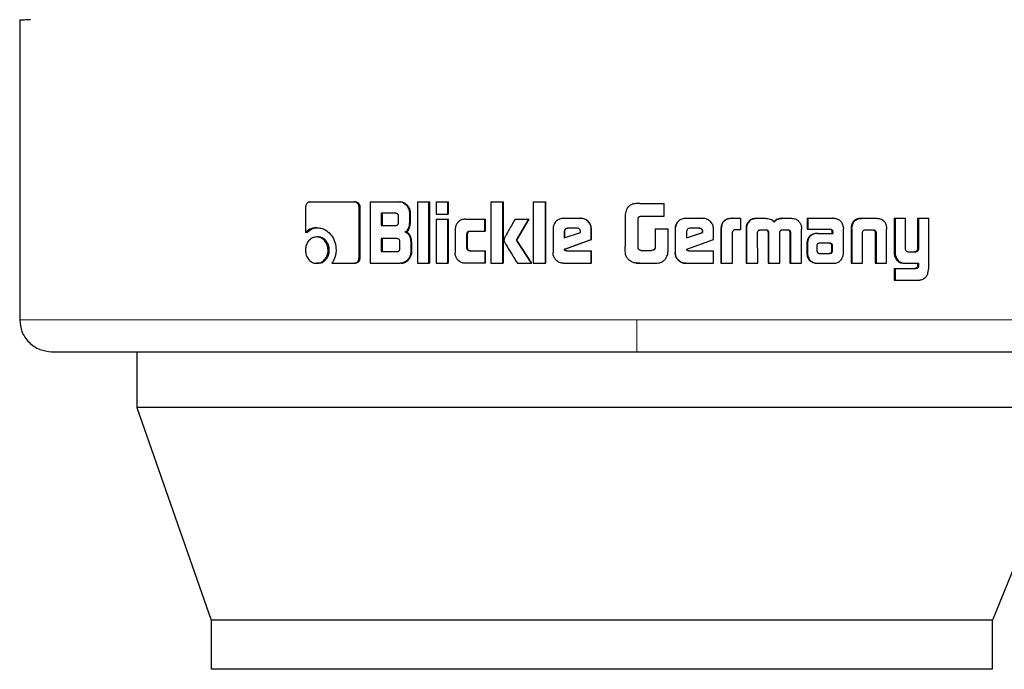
# Model space of a CAD drawing. Header units: millimetres. Extents: x 30 to 245, y 63 to 147.
# Tile 38 of 67: x 164.59 to 166.2, y 62.62 to 63.68. Entities that reach past the tile are written whole.
import ezdxf

# ---------------------------------------------------------------- set-up
doc = ezdxf.new("R2010")
doc.units = ezdxf.units.MM
doc.linetypes.add('PHANTOM', pattern=[12.7, 6.35, -1.27, 1.27, -1.27, 1.27, -1.27])

msp = doc.modelspace()

# ---------------------------------------------------------------- linework, layer by layer
at = {"color": 7, "linetype": 'Continuous', "lineweight": 25}
for p, q in [((164.5932, 63.6834), (164.5932, 63.1943)), ((165.0665, 63.3865), (165.1388, 63.3865)), ((165.1388, 63.3865), (165.1406, 63.3865)), ((165.1648, 63.3865), (165.1648, 63.2865)), ((165.1648, 63.3865), (165.212, 63.3865)), ((165.212, 63.3865), (165.2135, 63.3865)), ((165.2417, 63.3865), (165.2417, 63.2865)), ((165.2417, 63.3865), (165.2605, 63.3865)), ((165.2605, 63.2865), (165.2605, 63.3865)), ((165.2605, 63.3865), (165.2618, 63.3865)), ((165.2618, 63.2865), (165.2618, 63.3865)), ((165.2723, 63.3865), (165.2723, 63.3665)), ((165.2723, 63.3865), (165.2913, 63.3865)), ((165.2913, 63.3665), (165.2913, 63.3865)), ((165.2913, 63.3865), (165.2925, 63.3865)), ((165.2925, 63.3665), (165.2925, 63.3865)), ((165.3614, 63.3865), (165.3614, 63.2865)), ((165.3614, 63.3865), (165.381, 63.3865)), ((165.381, 63.2865), (165.381, 63.3865)), ((165.381, 63.3865), (165.3818, 63.3865)), ((165.3818, 63.2865), (165.3818, 63.3865)), ((165.4306, 63.3865), (165.4306, 63.2865)), ((165.4306, 63.3865), (165.4504, 63.3865)), ((165.4504, 63.2865), (165.4504, 63.3865)), ((165.4504, 63.3865), (165.451, 63.3865)), ((165.451, 63.2865), (165.451, 63.3865)), ((165.5995, 63.3839), (165.5973, 63.3835)), ((165.6044, 63.3841), (165.5995, 63.3839)), ((165.6044, 63.3841), (165.6045, 63.3841)), ((165.6045, 63.3841), (165.6442, 63.3841)), ((165.6442, 63.3631), (165.6442, 63.3841)), ((165.0593, 63.378), (165.0593, 63.3367)), ((165.1465, 63.2952), (165.1465, 63.378)), ((165.1483, 63.378), (165.1465, 63.378)), ((165.1483, 63.2952), (165.1483, 63.378)), ((165.2061, 63.368), (165.1828, 63.368)), ((165.1828, 63.368), (165.1828, 63.3483)), ((165.1844, 63.368), (165.1844, 63.3483)), ((165.2292, 63.356), (165.2292, 63.368)), ((165.2306, 63.368), (165.2292, 63.368)), ((165.2306, 63.356), (165.2306, 63.368)), ((165.2108, 63.3533), (165.2108, 63.3631)), ((165.2306, 63.356), (165.2292, 63.356)), ((165.2723, 63.3665), (165.2913, 63.3665)), ((165.2723, 63.3585), (165.2913, 63.3585)), ((165.2723, 63.3585), (165.2723, 63.2865)), ((165.2925, 63.3665), (165.2913, 63.3665)), ((165.2913, 63.2865), (165.2913, 63.3585)), ((165.2913, 63.3585), (165.2925, 63.3585)), ((165.2925, 63.2865), (165.2925, 63.3585)), ((165.3196, 63.3585), (165.3515, 63.3585)), ((165.3515, 63.339), (165.3515, 63.3585)), ((165.3515, 63.3585), (165.3525, 63.3585)), ((165.3525, 63.339), (165.3525, 63.3585)), ((165.4009, 63.3585), (165.4231, 63.3585)), ((165.4032, 63.3243), (165.4231, 63.3585)), ((165.404, 63.3243), (165.4238, 63.3585)), ((165.4231, 63.3585), (165.4238, 63.3585)), ((165.48, 63.3598), (165.5077, 63.3598)), ((165.5077, 63.3598), (165.508, 63.3598)), ((165.5803, 63.36), (165.5803, 63.3141)), ((165.6014, 63.3116), (165.6014, 63.3591)), ((165.6052, 63.3631), (165.6442, 63.3631)), ((165.6791, 63.3598), (165.6794, 63.3598)), ((165.6794, 63.3598), (165.7071, 63.3598)), ((165.755, 63.3598), (165.7557, 63.3598)), ((165.7557, 63.3598), (165.7682, 63.3598)), ((165.7682, 63.3598), (165.7682, 63.3412)), ((165.7806, 63.3521), (165.7799, 63.3521)), ((165.7943, 63.3598), (165.7951, 63.3598)), ((165.7951, 63.3598), (165.8091, 63.3598)), ((165.8366, 63.3598), (165.8375, 63.3598)), ((165.8375, 63.3598), (165.8514, 63.3598)), ((165.8769, 63.3598), (165.8769, 63.3421)), ((165.8769, 63.3598), (165.878, 63.3598)), ((165.878, 63.3598), (165.878, 63.3421)), ((165.878, 63.3598), (165.9185, 63.3598)), ((165.9651, 63.3598), (165.9665, 63.3598)), ((165.9665, 63.3598), (165.9906, 63.3598)), ((166.0189, 63.3598), (166.0189, 63.3051)), ((166.0189, 63.3598), (166.0205, 63.3598)), ((166.0205, 63.3598), (166.0205, 63.3051)), ((166.0205, 63.3598), (166.0374, 63.3598)), ((166.0374, 63.3109), (166.0374, 63.3598)), ((166.0571, 63.3598), (166.0571, 63.3097)), ((166.0571, 63.3598), (166.0589, 63.3598)), ((166.0589, 63.3598), (166.0589, 63.3097)), ((166.0589, 63.3598), (166.0753, 63.3598)), ((166.0753, 63.2791), (166.0753, 63.3598)), ((165.0615, 63.3367), (165.0593, 63.3367)), ((165.0775, 63.3445), (165.0796, 63.3445)), ((165.1828, 63.3483), (165.2061, 63.3483)), ((165.2209, 63.3377), (165.2224, 63.3377)), ((165.3032, 63.3415), (165.3032, 63.3035)), ((165.3273, 63.339), (165.3515, 63.339)), ((165.3525, 63.339), (165.3515, 63.339)), ((165.4628, 63.3425), (165.4628, 63.3038)), ((165.4811, 63.3385), (165.4811, 63.3277)), ((165.4811, 63.3385), (165.4816, 63.3385)), ((165.4811, 63.3277), (165.5075, 63.3366)), ((165.4816, 63.3385), (165.4816, 63.3277)), ((165.5025, 63.3435), (165.4863, 63.3435)), ((165.5075, 63.3366), (165.5075, 63.3384)), ((165.5253, 63.3425), (165.525, 63.3425)), ((165.525, 63.325), (165.525, 63.3425)), ((165.5253, 63.325), (165.5253, 63.3425)), ((165.6292, 63.3426), (165.6292, 63.3118)), ((165.6292, 63.3426), (165.6293, 63.3426)), ((165.6293, 63.3426), (165.6293, 63.3118)), ((165.6293, 63.3426), (165.6504, 63.3426)), ((165.6504, 63.3113), (165.6504, 63.3426)), ((165.6618, 63.3425), (165.6621, 63.3425)), ((165.6618, 63.3425), (165.6618, 63.3038)), ((165.6621, 63.3425), (165.6621, 63.3038)), ((165.6805, 63.3385), (165.6805, 63.3277)), ((165.6805, 63.3277), (165.707, 63.3366)), ((165.6805, 63.3278), (165.7066, 63.3366)), ((165.7019, 63.3435), (165.6857, 63.3435)), ((165.707, 63.3384), (165.7066, 63.3384)), ((165.7066, 63.3366), (165.7066, 63.3384)), ((165.707, 63.3366), (165.7066, 63.3366)), ((165.707, 63.3366), (165.707, 63.3384)), ((165.7244, 63.325), (165.7244, 63.3425)), ((165.7364, 63.341), (165.7364, 63.2865)), ((165.7364, 63.341), (165.7369, 63.341)), ((165.7369, 63.341), (165.7369, 63.2865)), ((165.7554, 63.2865), (165.7554, 63.3372)), ((165.7682, 63.3412), (165.7601, 63.3412)), ((165.7775, 63.3422), (165.7775, 63.2865)), ((165.7775, 63.3422), (165.7782, 63.3422)), ((165.7782, 63.3422), (165.7782, 63.2865)), ((165.7965, 63.2865), (165.7963, 63.3356)), ((165.8015, 63.3412), (165.8103, 63.3412)), ((165.8134, 63.3365), (165.8134, 63.2865)), ((165.8134, 63.3365), (165.8142, 63.3365)), ((165.8142, 63.3365), (165.8142, 63.2865)), ((165.8324, 63.2865), (165.8324, 63.3365)), ((165.837, 63.3412), (165.845, 63.3412)), ((165.8477, 63.3398), (165.8487, 63.3398)), ((165.849, 63.3356), (165.8489, 63.2865)), ((165.849, 63.3356), (165.85, 63.3356)), ((165.85, 63.3356), (165.8499, 63.2865)), ((165.8679, 63.2865), (165.868, 63.3422)), ((165.8769, 63.3421), (165.878, 63.3421)), ((165.878, 63.3421), (165.9149, 63.3421)), ((165.8938, 63.3353), (165.895, 63.3353)), ((165.895, 63.3353), (165.9188, 63.3353)), ((165.9174, 63.3393), (165.9174, 63.3383)), ((165.9174, 63.3393), (165.9186, 63.3393)), ((165.9174, 63.3383), (165.9186, 63.3383)), ((165.9175, 63.3372), (165.9175, 63.3353)), ((165.9175, 63.3372), (165.9188, 63.3372)), ((165.9186, 63.3393), (165.9186, 63.3383)), ((165.9188, 63.3372), (165.9188, 63.3353)), ((165.9363, 63.3037), (165.9363, 63.3426)), ((165.9488, 63.3423), (165.9488, 63.2865)), ((165.949, 63.3457), (165.9504, 63.3457)), ((165.9501, 63.3423), (165.9501, 63.2865)), ((165.9676, 63.2865), (165.9676, 63.3371)), ((165.9732, 63.3412), (165.9839, 63.3412)), ((165.9879, 63.3371), (165.9894, 63.3371)), ((165.988, 63.3361), (165.988, 63.2865)), ((165.9896, 63.3361), (165.9896, 63.2865)), ((166.0065, 63.3457), (166.0067, 63.3423)), ((166.0067, 63.2865), (166.0067, 63.3423)), ((165.0795, 63.3294), (165.0774, 63.3294)), ((165.2085, 63.3267), (165.1828, 63.3267)), ((165.1828, 63.3267), (165.1828, 63.3055)), ((165.1844, 63.3267), (165.1844, 63.3055)), ((165.2131, 63.3105), (165.2131, 63.3217)), ((165.231, 63.3191), (165.231, 63.3049)), ((165.2325, 63.3191), (165.231, 63.3191)), ((165.2325, 63.3049), (165.2325, 63.3191)), ((165.3224, 63.3115), (165.3224, 63.334)), ((165.3235, 63.334), (165.3224, 63.334)), ((165.3235, 63.3115), (165.3235, 63.334)), ((165.404, 63.3243), (165.4032, 63.3243)), ((165.4275, 63.2865), (165.4032, 63.3243)), ((165.4281, 63.2865), (165.404, 63.3243)), ((165.4814, 63.3097), (165.525, 63.325)), ((165.4818, 63.3097), (165.5253, 63.325)), ((165.5253, 63.325), (165.525, 63.325)), ((165.6808, 63.3097), (165.7244, 63.325)), ((165.8965, 63.3191), (165.8958, 63.3189)), ((165.8976, 63.3191), (165.8965, 63.3191)), ((165.9139, 63.3192), (165.8976, 63.3191)), ((165.096, 63.3079), (165.098, 63.3079)), ((165.1828, 63.3055), (165.2085, 63.3055)), ((165.2325, 63.3049), (165.231, 63.3049)), ((165.3235, 63.3115), (165.3224, 63.3115)), ((165.3273, 63.3065), (165.3515, 63.3065)), ((165.3515, 63.3065), (165.3515, 63.2865)), ((165.3515, 63.3065), (165.3525, 63.3065)), ((165.3525, 63.2865), (165.3525, 63.3065)), ((165.4818, 63.3097), (165.4814, 63.3097)), ((165.4845, 63.3068), (165.525, 63.3068)), ((165.525, 63.2865), (165.525, 63.3068)), ((165.525, 63.3068), (165.5253, 63.3068)), ((165.5253, 63.2865), (165.5253, 63.3068)), ((165.6059, 63.3075), (165.6227, 63.3075)), ((165.6292, 63.3118), (165.6293, 63.3118)), ((165.6618, 63.3038), (165.6621, 63.3038)), ((165.684, 63.3068), (165.7244, 63.3068)), ((165.7244, 63.2865), (165.7244, 63.3068)), ((165.8767, 63.318), (165.8767, 63.303)), ((165.8767, 63.303), (165.8778, 63.303)), ((165.8778, 63.318), (165.8778, 63.303)), ((165.893, 63.3154), (165.893, 63.3143)), ((165.893, 63.3143), (165.8931, 63.3068)), ((165.9176, 63.304), (165.9163, 63.304)), ((165.9174, 63.3069), (165.9172, 63.315)), ((165.9185, 63.315), (165.9172, 63.315)), ((165.9186, 63.3069), (165.9174, 63.3069)), ((165.9186, 63.3069), (165.9185, 63.315)), ((166.0419, 63.3051), (166.0538, 63.3051)), ((166.053, 63.3052), (166.0548, 63.3052)), ((166.0571, 63.3097), (166.0589, 63.3097)), ((165.1483, 63.2952), (165.1465, 63.2952)), ((165.5984, 63.2869), (165.5995, 63.2867)), ((165.8769, 63.2998), (165.878, 63.2998)), ((165.8976, 63.3025), (165.9128, 63.3026)), ((165.8977, 63.3025), (165.9141, 63.3026)), ((165.9141, 63.3026), (165.9128, 63.3026)), ((166.0212, 63.2948), (166.0229, 63.2948)), ((165.0795, 63.2865), (165.0774, 63.2865)), ((165.1023, 63.2867), (165.1388, 63.2867)), ((165.1406, 63.2867), (165.1388, 63.2867)), ((165.1648, 63.2865), (165.2138, 63.2865)), ((165.2153, 63.2865), (165.2138, 63.2865)), ((165.2417, 63.2865), (165.2605, 63.2865)), ((165.2618, 63.2865), (165.2605, 63.2865)), ((165.2723, 63.2865), (165.2913, 63.2865)), ((165.2925, 63.2865), (165.2913, 63.2865)), ((165.3515, 63.2865), (165.3196, 63.2865)), ((165.3525, 63.2865), (165.3515, 63.2865)), ((165.3614, 63.2865), (165.381, 63.2865)), ((165.3818, 63.2865), (165.381, 63.2865)), ((165.4048, 63.2865), (165.4275, 63.2865)), ((165.4281, 63.2865), (165.4275, 63.2865)), ((165.4306, 63.2865), (165.4504, 63.2865)), ((165.451, 63.2865), (165.4504, 63.2865)), ((165.48, 63.2865), (165.525, 63.2865)), ((165.5253, 63.2865), (165.525, 63.2865)), ((165.5995, 63.2867), (165.6045, 63.2865)), ((165.6045, 63.2865), (165.6045, 63.2865)), ((165.6045, 63.2865), (165.6288, 63.2865)), ((165.6794, 63.2865), (165.6791, 63.2865)), ((165.6794, 63.2865), (165.7244, 63.2865)), ((165.7364, 63.2865), (165.7369, 63.2865)), ((165.7369, 63.2865), (165.7554, 63.2865)), ((165.7775, 63.2865), (165.7782, 63.2865)), ((165.7782, 63.2865), (165.7965, 63.2865)), ((165.8134, 63.2865), (165.8142, 63.2865)), ((165.8142, 63.2865), (165.8324, 63.2865)), ((165.8489, 63.2865), (165.8499, 63.2865)), ((165.8499, 63.2865), (165.8679, 63.2865)), ((165.8947, 63.2865), (165.8959, 63.2865)), ((165.8959, 63.2865), (165.9203, 63.2865)), ((165.9488, 63.2865), (165.9501, 63.2865)), ((165.9501, 63.2865), (165.9676, 63.2865)), ((165.988, 63.2865), (165.9896, 63.2865)), ((165.9896, 63.2865), (166.0067, 63.2865)), ((166.0189, 63.2777), (166.0189, 63.2591)), ((166.0189, 63.2777), (166.0205, 63.2777)), ((166.0205, 63.2777), (166.0205, 63.2591)), ((166.0205, 63.2777), (166.0542, 63.2777)), ((166.0356, 63.2865), (166.0373, 63.2865)), ((166.0373, 63.2865), (166.0589, 63.2865)), ((166.0571, 63.2865), (166.0571, 63.2822)), ((166.0571, 63.2822), (166.0589, 63.2822)), ((166.0589, 63.2865), (166.0589, 63.2822)), ((166.0189, 63.2591), (166.0205, 63.2591)), ((166.0205, 63.2591), (166.0598, 63.2591)), ((164.784, 63.1422), (164.784, 63.0509)), ((166.3201, 63.0509), (164.784, 63.0509)), ((164.784, 63.0509), (164.9055, 62.7039)), ((166.3201, 63.0509), (166.1791, 62.7039)), ((164.9055, 62.7039), (164.9055, 62.6239)), ((166.1791, 62.7039), (164.9055, 62.7039)), ((166.1791, 62.6239), (166.1791, 62.7039)), ((166.1791, 62.6239), (164.9055, 62.6239))]:
    msp.add_line(p, q, dxfattribs=at)
at = {"color": 8, "linetype": 'PHANTOM', "lineweight": 18}
for p, q in [((165.9501, 63.3423), (165.9488, 63.3423)), ((165.988, 63.3361), (165.9896, 63.3361)), ((165.8767, 63.318), (165.8778, 63.318)), ((165.915, 63.3186), (165.9163, 63.3186)), ((166.0189, 63.3051), (166.0205, 63.3051)), ((166.0533, 63.2779), (166.0551, 63.2779)), ((165.5995, 63.1943), (164.5932, 63.1943)), ((166.3133, 63.1943), (165.5995, 63.1943))]:
    msp.add_line(p, q, dxfattribs=at)
at = {"color": 7, "linetype": 'Continuous', "lineweight": 25}
for points, knots in [([(164.5932, 63.6834), (164.5939, 63.6835), (164.5951, 63.6836), (164.6068, 63.6843), (164.6106, 63.6845)], [0, 0, 0, 0, 0.67066, 1, 1, 1, 1]), ([(165.0665, 63.3865), (165.0656, 63.3864), (165.0638, 63.3862), (165.0616, 63.3844), (165.06, 63.382), (165.0594, 63.3797), (165.0593, 63.3784), (165.0593, 63.378)], [0, 0, 0, 0, 0.2378405, 0.4783926, 0.6911968, 0.9148546, 1, 1, 1, 1]), ([(165.1465, 63.378), (165.1464, 63.379), (165.1462, 63.3811), (165.1446, 63.3837), (165.1427, 63.3855), (165.1406, 63.3864), (165.1394, 63.3865), (165.1388, 63.3865)], [0, 0, 0, 0, 0.231956, 0.46668, 0.674286, 0.866899, 1, 1, 1, 1]), ([(165.1483, 63.378), (165.1482, 63.3791), (165.148, 63.3813), (165.1463, 63.3839), (165.1441, 63.3858), (165.1421, 63.3864), (165.1409, 63.3865), (165.1406, 63.3865)], [0, 0, 0, 0, 0.245283, 0.493162, 0.705903, 0.934103, 1, 1, 1, 1]), ([(165.2292, 63.368), (165.229, 63.37), (165.2286, 63.3741), (165.225, 63.3798), (165.2204, 63.3842), (165.2155, 63.3863), (165.2128, 63.3864), (165.212, 63.3865)], [0, 0, 0, 0, 0.211216, 0.417842, 0.697601, 0.899581, 1, 1, 1, 1]), ([(165.2306, 63.368), (165.2304, 63.37), (165.23, 63.3741), (165.2265, 63.3798), (165.2219, 63.3842), (165.217, 63.3863), (165.2144, 63.3864), (165.2135, 63.3865)], [0, 0, 0, 0, 0.212471, 0.420093, 0.699912, 0.900846, 1, 1, 1, 1]), ([(165.6045, 63.3841), (165.6018, 63.3841), (165.5963, 63.3839), (165.5895, 63.382), (165.5848, 63.3783), (165.5818, 63.3732), (165.5805, 63.3669), (165.5804, 63.362), (165.5803, 63.36)], [0, 0, 0, 0, 0.202654, 0.407292, 0.523058, 0.63865, 0.845679, 1, 1, 1, 1]), ([(165.5972, 63.3837), (165.5972, 63.3837), (165.5972, 63.3837), (165.5972, 63.3837), (165.5972, 63.3837)], [0, 0, 0, 0, 0.4999994, 1, 1, 1, 1]), ([(165.2108, 63.3631), (165.2107, 63.3639), (165.2106, 63.3652), (165.2098, 63.3667), (165.2088, 63.3676), (165.2075, 63.368), (165.2065, 63.368), (165.2061, 63.368)], [0, 0, 0, 0, 0.3145335, 0.4682122, 0.6230848, 0.8397241, 1, 1, 1, 1]), ([(165.2061, 63.3483), (165.2068, 63.3483), (165.2079, 63.3484), (165.2093, 63.3491), (165.2102, 63.3502), (165.2107, 63.3516), (165.2108, 63.3527), (165.2108, 63.3533)], [0, 0, 0, 0, 0.272572, 0.436222, 0.601201, 0.792517, 1, 1, 1, 1]), ([(165.2209, 63.3377), (165.2221, 63.3382), (165.2242, 63.3392), (165.2268, 63.3422), (165.2288, 63.3479), (165.229, 63.3527), (165.2292, 63.356)], [0, 0, 0, 0, 0.186486, 0.343299, 0.54883, 1, 1, 1, 1]), ([(165.2224, 63.3377), (165.2235, 63.3382), (165.2257, 63.3392), (165.2282, 63.3422), (165.2302, 63.3479), (165.2305, 63.3527), (165.2306, 63.356)], [0, 0, 0, 0, 0.18485, 0.341613, 0.546605, 1, 1, 1, 1]), ([(165.3196, 63.3585), (165.3174, 63.3583), (165.3132, 63.3579), (165.3081, 63.3541), (165.3045, 63.3492), (165.3033, 63.3447), (165.3032, 63.3421), (165.3032, 63.3415)], [0, 0, 0, 0, 0.246112, 0.494088, 0.706471, 0.932704, 1, 1, 1, 1]), ([(165.4009, 63.3585), (165.3996, 63.3561), (165.3982, 63.3537), (165.3966, 63.3509), (165.3963, 63.3503), (165.3959, 63.3496), (165.3955, 63.349), (165.3952, 63.3484), (165.395, 63.348), (165.3946, 63.3474), (165.3943, 63.3468), (165.394, 63.3462), (165.3937, 63.3458), (165.3935, 63.3454), (165.3932, 63.3449), (165.393, 63.3445), (165.3926, 63.3439), (165.3921, 63.3429), (165.3902, 63.3397), (165.3879, 63.3356), (165.3856, 63.3315), (165.3845, 63.3295), (165.384, 63.3284), (165.3837, 63.3278), (165.3834, 63.3272), (165.3829, 63.3261), (165.3828, 63.325), (165.3827, 63.3243)], [0, 0, 0, 0, 0.206864, 0.219791, 0.245647, 0.258575, 0.284428, 0.297371, 0.310299, 0.323227, 0.349088, 0.362016, 0.374931, 0.387862, 0.400805, 0.413723, 0.426666, 0.452513, 0.504219, 0.711096, 0.814532, 0.866255, 0.892101, 0.905047, 0.917966, 0.943836, 1, 1, 1, 1]), ([(165.48, 63.3598), (165.4778, 63.3596), (165.4733, 63.3591), (165.468, 63.3554), (165.4642, 63.3505), (165.4629, 63.3459), (165.4628, 63.3432), (165.4628, 63.3425)], [0, 0, 0, 0, 0.242853, 0.487187, 0.701503, 0.919954, 1, 1, 1, 1]), ([(165.525, 63.3425), (165.5248, 63.3447), (165.5243, 63.3491), (165.5205, 63.3545), (165.5156, 63.3583), (165.5111, 63.3597), (165.5084, 63.3598), (165.5077, 63.3598)], [0, 0, 0, 0, 0.242788, 0.48698, 0.700851, 0.920387, 1, 1, 1, 1]), ([(165.5253, 63.3425), (165.5251, 63.3447), (165.5246, 63.3492), (165.5208, 63.3546), (165.5159, 63.3583), (165.5114, 63.3597), (165.5087, 63.3598), (165.508, 63.3598)], [0, 0, 0, 0, 0.244552, 0.490512, 0.705452, 0.924172, 1, 1, 1, 1]), ([(165.6014, 63.3591), (165.6016, 63.3597), (165.6018, 63.3608), (165.6027, 63.3621), (165.6039, 63.3629), (165.6048, 63.363), (165.6052, 63.3631)], [0, 0, 0, 0, 0.336285, 0.55041, 0.765339, 1, 1, 1, 1]), ([(165.6791, 63.3598), (165.6769, 63.3596), (165.6725, 63.3591), (165.6671, 63.3554), (165.6633, 63.3505), (165.6619, 63.3459), (165.6618, 63.3432), (165.6618, 63.3425)], [0, 0, 0, 0, 0.241688, 0.484863, 0.698288, 0.917588, 1, 1, 1, 1]), ([(165.6794, 63.3598), (165.6772, 63.3596), (165.6727, 63.3591), (165.6673, 63.3554), (165.6636, 63.3505), (165.6622, 63.3459), (165.6621, 63.3432), (165.6621, 63.3425)], [0, 0, 0, 0, 0.2428223, 0.4871736, 0.7015076, 0.9199554, 1, 1, 1, 1]), ([(165.7244, 63.3425), (165.7241, 63.3447), (165.7237, 63.3491), (165.7199, 63.3545), (165.7151, 63.3583), (165.7105, 63.3597), (165.7078, 63.3598), (165.7071, 63.3598)], [0, 0, 0, 0, 0.242781, 0.486953, 0.700846, 0.920377, 1, 1, 1, 1]), ([(165.755, 63.3598), (165.7524, 63.3596), (165.7481, 63.3594), (165.7426, 63.3568), (165.7392, 63.3532), (165.7368, 63.3478), (165.7365, 63.3436), (165.7364, 63.341)], [0, 0, 0, 0, 0.264533, 0.426949, 0.590402, 0.7388, 1, 1, 1, 1]), ([(165.7557, 63.3598), (165.753, 63.3596), (165.7486, 63.3594), (165.7431, 63.3567), (165.7397, 63.3532), (165.7373, 63.3478), (165.7371, 63.3436), (165.7369, 63.341)], [0, 0, 0, 0, 0.26669, 0.429123, 0.592543, 0.740998, 1, 1, 1, 1]), ([(165.7799, 63.3521), (165.7793, 63.3509), (165.7782, 63.3488), (165.7776, 63.3453), (165.7776, 63.3432), (165.7775, 63.3422)], [0, 0, 0, 0, 0.391765, 0.692723, 1, 1, 1, 1]), ([(165.7806, 63.3521), (165.78, 63.3509), (165.7789, 63.3487), (165.7783, 63.3453), (165.7783, 63.3432), (165.7782, 63.3422)], [0, 0, 0, 0, 0.395675, 0.6947, 1, 1, 1, 1]), ([(165.7943, 63.3598), (165.7921, 63.3596), (165.7882, 63.3593), (165.7831, 63.3563), (165.781, 63.3535), (165.7799, 63.3521)], [0, 0, 0, 0, 0.38411, 0.690395, 1, 1, 1, 1]), ([(165.7806, 63.3521), (165.7821, 63.3539), (165.7847, 63.3572), (165.7902, 63.3595), (165.7935, 63.3597), (165.7951, 63.3598)], [0, 0, 0, 0, 0.4063317, 0.724569, 1, 1, 1, 1]), ([(165.8091, 63.3598), (165.8118, 63.3596), (165.8158, 63.3594), (165.8206, 63.3569), (165.8225, 63.3547), (165.8233, 63.3534), (165.8234, 63.3533)], [0, 0, 0, 0, 0.483218, 0.726015, 0.969972, 1, 1, 1, 1]), ([(165.8366, 63.3598), (165.8339, 63.3596), (165.8298, 63.3594), (165.8249, 63.3567), (165.8233, 63.3544), (165.8225, 63.3533)], [0, 0, 0, 0, 0.5000656, 0.7501971, 1, 1, 1, 1]), ([(165.8234, 63.3533), (165.8242, 63.3544), (165.8258, 63.3567), (165.8307, 63.3594), (165.8348, 63.3596), (165.8375, 63.3598)], [0, 0, 0, 0, 0.249404, 0.499531, 1, 1, 1, 1]), ([(165.8514, 63.3598), (165.8536, 63.3596), (165.8575, 63.3593), (165.8625, 63.3563), (165.8646, 63.3535), (165.8657, 63.3521)], [0, 0, 0, 0, 0.385679, 0.692133, 1, 1, 1, 1]), ([(165.8657, 63.3521), (165.8664, 63.3505), (165.8675, 63.3482), (165.868, 63.3448), (165.868, 63.343), (165.868, 63.3422)], [0, 0, 0, 0, 0.499093, 0.74951, 1, 1, 1, 1]), ([(165.9216, 63.3595), (165.9211, 63.3596), (165.9201, 63.3598), (165.919, 63.3598), (165.9185, 63.3598)], [0, 0, 0, 0, 0.499891, 1, 1, 1, 1]), ([(165.936, 63.3458), (165.9356, 63.3479), (165.9347, 63.3514), (165.9316, 63.3555), (165.9273, 63.3584), (165.9237, 63.3591), (165.9216, 63.3595)], [0, 0, 0, 0, 0.282941, 0.488434, 0.693704, 1, 1, 1, 1]), ([(165.9651, 63.3598), (165.9625, 63.3596), (165.9585, 63.3593), (165.9537, 63.3563), (165.9507, 63.3524), (165.9494, 63.3485), (165.9491, 63.3462), (165.949, 63.3457)], [0, 0, 0, 0, 0.328303, 0.515854, 0.703912, 0.942651, 1, 1, 1, 1]), ([(165.9504, 63.3457), (165.9508, 63.3478), (165.9516, 63.3514), (165.9545, 63.3558), (165.9586, 63.3586), (165.9628, 63.3597), (165.9656, 63.3598), (165.9665, 63.3598)], [0, 0, 0, 0, 0.259955, 0.447489, 0.63533, 0.880907, 1, 1, 1, 1]), ([(165.9906, 63.3598), (165.9925, 63.3597), (165.9954, 63.3595), (165.999, 63.3581), (166.0014, 63.3565), (166.0034, 63.3543), (166.0054, 63.3508), (166.006, 63.3477), (166.0065, 63.3457)], [0, 0, 0, 0, 0.2503719, 0.3756672, 0.5008167, 0.6224513, 0.7507317, 1, 1, 1, 1]), ([(165.0775, 63.3445), (165.0752, 63.3443), (165.0699, 63.3439), (165.0637, 63.3408), (165.0604, 63.3377), (165.0593, 63.3367)], [0, 0, 0, 0, 0.350336, 0.792543, 1, 1, 1, 1]), ([(165.0615, 63.3367), (165.0633, 63.3383), (165.0674, 63.342), (165.0739, 63.3442), (165.0782, 63.3444), (165.0796, 63.3445)], [0, 0, 0, 0, 0.3483069, 0.7933492, 1, 1, 1, 1]), ([(165.0775, 63.3445), (165.0798, 63.3443), (165.0854, 63.344), (165.094, 63.3399), (165.102, 63.332), (165.1081, 63.3211), (165.1088, 63.3124), (165.1092, 63.3081)], [0, 0, 0, 0, 0.141668, 0.344211, 0.545941, 0.775197, 1, 1, 1, 1]), ([(165.2209, 63.3377), (165.2221, 63.3373), (165.2247, 63.3364), (165.2279, 63.3329), (165.2304, 63.327), (165.2308, 63.3221), (165.231, 63.3191)], [0, 0, 0, 0, 0.175756, 0.369292, 0.612786, 1, 1, 1, 1]), ([(165.2325, 63.3191), (165.2323, 63.3218), (165.232, 63.3265), (165.2298, 63.3322), (165.2268, 63.3358), (165.2242, 63.3372), (165.2227, 63.3376), (165.2224, 63.3377)], [0, 0, 0, 0, 0.347327, 0.606081, 0.779118, 0.952768, 1, 1, 1, 1]), ([(165.3224, 63.334), (165.3225, 63.3347), (165.3225, 63.3358), (165.3232, 63.3373), (165.3241, 63.3383), (165.3256, 63.3389), (165.3267, 63.339), (165.3273, 63.339)], [0, 0, 0, 0, 0.249173, 0.411963, 0.576361, 0.763916, 1, 1, 1, 1]), ([(165.3235, 63.334), (165.3236, 63.3347), (165.3236, 63.3359), (165.3243, 63.3374), (165.3253, 63.3384), (165.3268, 63.3389), (165.3278, 63.339), (165.3284, 63.339)], [0, 0, 0, 0, 0.266479, 0.428072, 0.591031, 0.78455, 1, 1, 1, 1]), ([(165.4863, 63.3435), (165.4856, 63.3434), (165.4842, 63.3433), (165.4825, 63.342), (165.4814, 63.3405), (165.4812, 63.3393), (165.4811, 63.3386), (165.4811, 63.3385)], [0, 0, 0, 0, 0.272045, 0.519382, 0.755446, 0.965104, 1, 1, 1, 1]), ([(165.4867, 63.3435), (165.4861, 63.3434), (165.4847, 63.3433), (165.4831, 63.3421), (165.4819, 63.3406), (165.4816, 63.3393), (165.4816, 63.3386), (165.4816, 63.3385)], [0, 0, 0, 0, 0.2573222, 0.5051454, 0.7387288, 0.9507063, 1, 1, 1, 1]), ([(165.5075, 63.3384), (165.5075, 63.3391), (165.5074, 63.3403), (165.5067, 63.3419), (165.5057, 63.3428), (165.5043, 63.3434), (165.5032, 63.3435), (165.5025, 63.3435)], [0, 0, 0, 0, 0.273336, 0.436331, 0.600623, 0.749633, 1, 1, 1, 1]), ([(165.6857, 63.3435), (165.685, 63.3434), (165.6836, 63.3433), (165.682, 63.342), (165.6808, 63.3405), (165.6806, 63.3393), (165.6806, 63.3386), (165.6805, 63.3385)], [0, 0, 0, 0, 0.272027, 0.519312, 0.755448, 0.965097, 1, 1, 1, 1]), ([(165.7066, 63.3384), (165.7065, 63.3393), (165.7064, 63.3406), (165.7055, 63.3421), (165.7045, 63.3429), (165.7031, 63.3434), (165.7021, 63.3435), (165.7015, 63.3435)], [0, 0, 0, 0, 0.317578, 0.4745816, 0.6321974, 0.7864958, 1, 1, 1, 1]), ([(165.707, 63.3384), (165.7069, 63.3391), (165.7069, 63.3403), (165.7061, 63.3419), (165.7052, 63.3428), (165.7037, 63.3434), (165.7026, 63.3435), (165.7019, 63.3435)], [0, 0, 0, 0, 0.273322, 0.436298, 0.600598, 0.749607, 1, 1, 1, 1]), ([(165.7601, 63.3412), (165.7595, 63.3411), (165.7583, 63.3409), (165.7568, 63.3401), (165.7558, 63.339), (165.7555, 63.338), (165.7554, 63.3375), (165.7554, 63.3372)], [0, 0, 0, 0, 0.278873, 0.561692, 0.735031, 0.908919, 1, 1, 1, 1]), ([(165.7963, 63.3356), (165.7963, 63.3357), (165.7963, 63.336), (165.7964, 63.3364), (165.7964, 63.3367), (165.7964, 63.3369)], [0, 0, 0, 0, 0.259948, 0.51935, 1, 1, 1, 1]), ([(165.7964, 63.3369), (165.7967, 63.3377), (165.7971, 63.3391), (165.7985, 63.3404), (165.7999, 63.3411), (165.8009, 63.3412), (165.8015, 63.3412)], [0, 0, 0, 0, 0.369088, 0.567778, 0.766443, 1, 1, 1, 1]), ([(165.8095, 63.3412), (165.8102, 63.341), (165.8113, 63.3406), (165.8125, 63.3395), (165.8132, 63.3383), (165.8133, 63.3372), (165.8133, 63.3366), (165.8134, 63.3365)], [0, 0, 0, 0, 0.326864, 0.527915, 0.72927, 0.942529, 1, 1, 1, 1]), ([(165.8103, 63.3412), (165.811, 63.341), (165.8121, 63.3406), (165.8134, 63.3395), (165.814, 63.3383), (165.8142, 63.3372), (165.8142, 63.3366), (165.8142, 63.3365)], [0, 0, 0, 0, 0.326413, 0.527593, 0.728924, 0.941214, 1, 1, 1, 1]), ([(165.8324, 63.3365), (165.8324, 63.3372), (165.8325, 63.3383), (165.8334, 63.3397), (165.8343, 63.3404), (165.8349, 63.3407), (165.8352, 63.3408)], [0, 0, 0, 0, 0.36932, 0.615348, 0.86071, 1, 1, 1, 1]), ([(165.8352, 63.3408), (165.8354, 63.3409), (165.8358, 63.341), (165.8364, 63.3411), (165.8368, 63.3412), (165.837, 63.3412)], [0, 0, 0, 0, 0.33751, 0.66742, 1, 1, 1, 1]), ([(165.844, 63.3412), (165.8445, 63.3412), (165.8454, 63.3411), (165.8468, 63.3407), (165.8474, 63.3401), (165.8477, 63.3398)], [0, 0, 0, 0, 0.379787, 0.700187, 1, 1, 1, 1]), ([(165.845, 63.3412), (165.8454, 63.3412), (165.8464, 63.3411), (165.8477, 63.3408), (165.8484, 63.3401), (165.8487, 63.3398)], [0, 0, 0, 0, 0.344413, 0.692535, 1, 1, 1, 1]), ([(165.8477, 63.3398), (165.848, 63.3394), (165.8488, 63.3384), (165.849, 63.3369), (165.849, 63.3359), (165.849, 63.3356)], [0, 0, 0, 0, 0.365402, 0.814895, 1, 1, 1, 1]), ([(165.8487, 63.3398), (165.849, 63.3394), (165.8498, 63.3384), (165.85, 63.3369), (165.85, 63.3359), (165.85, 63.3356)], [0, 0, 0, 0, 0.364916, 0.811971, 1, 1, 1, 1]), ([(165.8938, 63.3353), (165.8912, 63.3351), (165.887, 63.3348), (165.8818, 63.3317), (165.8787, 63.3279), (165.8769, 63.3231), (165.8767, 63.3197), (165.8767, 63.318)], [0, 0, 0, 0, 0.2865, 0.465481, 0.644794, 0.814127, 1, 1, 1, 1]), ([(165.895, 63.3353), (165.8924, 63.3351), (165.8881, 63.3348), (165.8829, 63.3317), (165.8798, 63.3278), (165.878, 63.323), (165.8778, 63.3197), (165.8778, 63.318)], [0, 0, 0, 0, 0.288835, 0.467644, 0.646827, 0.816021, 1, 1, 1, 1]), ([(165.9136, 63.3421), (165.9144, 63.342), (165.9156, 63.3417), (165.9168, 63.3408), (165.9172, 63.34), (165.9173, 63.3395), (165.9174, 63.3393)], [0, 0, 0, 0, 0.480132, 0.711955, 0.875274, 1, 1, 1, 1]), ([(165.9149, 63.3421), (165.9153, 63.3421), (165.9162, 63.3419), (165.9173, 63.3414), (165.9181, 63.3407), (165.9185, 63.34), (165.9186, 63.3395), (165.9186, 63.3393)], [0, 0, 0, 0, 0.265033, 0.532018, 0.718777, 0.867126, 1, 1, 1, 1]), ([(165.9174, 63.3383), (165.9174, 63.3382), (165.9175, 63.338), (165.9175, 63.3376), (165.9175, 63.3374), (165.9175, 63.3372)], [0, 0, 0, 0, 0.356146, 0.675605, 1, 1, 1, 1]), ([(165.9186, 63.3383), (165.9187, 63.3382), (165.9187, 63.338), (165.9188, 63.3376), (165.9188, 63.3374), (165.9188, 63.3372)], [0, 0, 0, 0, 0.359607, 0.677319, 1, 1, 1, 1]), ([(165.936, 63.3458), (165.9361, 63.3455), (165.9362, 63.3448), (165.9363, 63.3437), (165.9363, 63.343), (165.9363, 63.3426)], [0, 0, 0, 0, 0.308482, 0.616896, 1, 1, 1, 1]), ([(165.949, 63.3457), (165.9489, 63.3451), (165.9488, 63.344), (165.9488, 63.3428), (165.9488, 63.3423)], [0, 0, 0, 0, 0.499904, 1, 1, 1, 1]), ([(165.9501, 63.3423), (165.9502, 63.3426), (165.9502, 63.3433), (165.9502, 63.3444), (165.9503, 63.3452), (165.9504, 63.3457)], [0, 0, 0, 0, 0.292006, 0.584259, 1, 1, 1, 1]), ([(165.9676, 63.3371), (165.9677, 63.3378), (165.9679, 63.3388), (165.9689, 63.34), (165.9702, 63.3408), (165.9717, 63.3411), (165.9728, 63.3412), (165.9732, 63.3412)], [0, 0, 0, 0, 0.23795, 0.403524, 0.568036, 0.841411, 1, 1, 1, 1]), ([(165.9824, 63.3412), (165.9833, 63.3412), (165.9846, 63.3411), (165.9863, 63.3403), (165.9873, 63.3392), (165.9877, 63.3381), (165.9879, 63.3374), (165.9879, 63.3371)], [0, 0, 0, 0, 0.345003, 0.539433, 0.73544, 0.90705, 1, 1, 1, 1]), ([(165.9839, 63.3412), (165.9845, 63.3412), (165.9858, 63.3411), (165.9874, 63.3406), (165.9885, 63.3396), (165.9892, 63.3384), (165.9894, 63.3375), (165.9894, 63.3371)], [0, 0, 0, 0, 0.247667, 0.4978219, 0.6726928, 0.8482043, 1, 1, 1, 1]), ([(165.9879, 63.3371), (165.9879, 63.337), (165.988, 63.3368), (165.988, 63.3364), (165.988, 63.3362), (165.988, 63.3361)], [0, 0, 0, 0, 0.356834, 0.675969, 1, 1, 1, 1]), ([(165.9894, 63.3371), (165.9895, 63.337), (165.9895, 63.3368), (165.9896, 63.3364), (165.9896, 63.3362), (165.9896, 63.3361)], [0, 0, 0, 0, 0.3567752, 0.676032, 1, 1, 1, 1]), ([(165.0774, 63.3294), (165.0751, 63.3291), (165.0703, 63.3286), (165.0647, 63.3239), (165.0607, 63.3179), (165.0592, 63.3122), (165.0591, 63.3088), (165.0591, 63.3079)], [0, 0, 0, 0, 0.2430203, 0.4881322, 0.6981773, 0.9211157, 1, 1, 1, 1]), ([(165.096, 63.3079), (165.0957, 63.3107), (165.0953, 63.3162), (165.0912, 63.3229), (165.0859, 63.3276), (165.081, 63.3293), (165.0781, 63.3294), (165.0774, 63.3294)], [0, 0, 0, 0, 0.243039, 0.488085, 0.70002, 0.923098, 1, 1, 1, 1]), ([(165.098, 63.3079), (165.0977, 63.3106), (165.0973, 63.3161), (165.0933, 63.3227), (165.0881, 63.3275), (165.0832, 63.3293), (165.0802, 63.3294), (165.0795, 63.3294)], [0, 0, 0, 0, 0.241001, 0.483982, 0.695749, 0.919702, 1, 1, 1, 1]), ([(165.2131, 63.3217), (165.213, 63.3225), (165.2129, 63.3238), (165.2121, 63.3253), (165.2111, 63.3262), (165.2098, 63.3266), (165.2089, 63.3266), (165.2085, 63.3267)], [0, 0, 0, 0, 0.320959, 0.473994, 0.628214, 0.84373, 1, 1, 1, 1]), ([(165.3827, 63.3243), (165.3828, 63.3239), (165.3828, 63.3234), (165.3829, 63.3228), (165.3831, 63.3221), (165.3834, 63.3215), (165.3839, 63.3204), (165.3856, 63.3173), (165.3888, 63.3122), (165.3955, 63.3014), (165.4008, 63.2928), (165.4048, 63.2865)], [0, 0, 0, 0, 0.022906, 0.034364, 0.045816, 0.068744, 0.080192, 0.125996, 0.309275, 0.492423, 1, 1, 1, 1]), ([(165.8958, 63.3189), (165.8954, 63.3189), (165.8948, 63.3188), (165.894, 63.3182), (165.8934, 63.3172), (165.8931, 63.3163), (165.893, 63.3156), (165.893, 63.3154)], [0, 0, 0, 0, 0.216599, 0.399977, 0.58315, 0.901312, 1, 1, 1, 1]), ([(165.915, 63.3186), (165.9147, 63.3188), (165.9142, 63.3191), (165.9133, 63.3192), (165.9129, 63.3192), (165.9126, 63.3192)], [0, 0, 0, 0, 0.437709, 0.7173, 1, 1, 1, 1]), ([(165.9163, 63.3186), (165.916, 63.3188), (165.9154, 63.3191), (165.9146, 63.3192), (165.9141, 63.3192), (165.9139, 63.3192)], [0, 0, 0, 0, 0.4361375, 0.7164717, 1, 1, 1, 1]), ([(165.0591, 63.3079), (165.0593, 63.3052), (165.0598, 63.2996), (165.0637, 63.293), (165.0689, 63.2883), (165.0737, 63.2866), (165.0766, 63.2865), (165.0774, 63.2865)], [0, 0, 0, 0, 0.243082, 0.488347, 0.697759, 0.916607, 1, 1, 1, 1]), ([(165.0774, 63.2865), (165.0798, 63.2868), (165.0845, 63.2873), (165.0903, 63.2919), (165.0944, 63.298), (165.0959, 63.3037), (165.096, 63.307), (165.096, 63.3079)], [0, 0, 0, 0, 0.242954, 0.488021, 0.701034, 0.919128, 1, 1, 1, 1]), ([(165.0795, 63.2865), (165.0818, 63.2868), (165.0865, 63.2873), (165.0922, 63.2919), (165.0963, 63.2979), (165.0979, 63.3036), (165.098, 63.307), (165.098, 63.3079)], [0, 0, 0, 0, 0.240983, 0.48405, 0.695982, 0.915369, 1, 1, 1, 1]), ([(165.1092, 63.3081), (165.109, 63.3054), (165.1085, 63.2988), (165.1055, 63.2916), (165.1029, 63.2876), (165.1023, 63.2867)], [0, 0, 0, 0, 0.3513923, 0.8540041, 1, 1, 1, 1]), ([(165.2085, 63.3055), (165.2091, 63.3055), (165.2102, 63.3056), (165.2116, 63.3063), (165.2125, 63.3074), (165.213, 63.3088), (165.2131, 63.3099), (165.2131, 63.3105)], [0, 0, 0, 0, 0.2666735, 0.4289265, 0.5930953, 0.7905174, 1, 1, 1, 1]), ([(165.231, 63.3049), (165.2308, 63.3029), (165.2304, 63.2989), (165.2269, 63.2931), (165.2223, 63.2887), (165.2173, 63.2867), (165.2147, 63.2865), (165.2138, 63.2865)], [0, 0, 0, 0, 0.212309, 0.418119, 0.69949, 0.905969, 1, 1, 1, 1]), ([(165.2153, 63.2865), (165.2172, 63.2867), (165.221, 63.2872), (165.2264, 63.291), (165.2305, 63.296), (165.2323, 63.3012), (165.2325, 63.3041), (165.2325, 63.3049)], [0, 0, 0, 0, 0.213641, 0.427747, 0.703039, 0.907245, 1, 1, 1, 1]), ([(165.3196, 63.2865), (165.3174, 63.2867), (165.313, 63.2872), (165.3078, 63.2912), (165.3043, 63.2962), (165.3033, 63.3006), (165.3032, 63.303), (165.3032, 63.3035)], [0, 0, 0, 0, 0.254604, 0.510681, 0.728422, 0.945236, 1, 1, 1, 1]), ([(165.3273, 63.3065), (165.3265, 63.3066), (165.3252, 63.3067), (165.3238, 63.3076), (165.3229, 63.3087), (165.3225, 63.31), (165.3224, 63.3111), (165.3224, 63.3115)], [0, 0, 0, 0, 0.324383, 0.47569, 0.626742, 0.831151, 1, 1, 1, 1]), ([(165.3284, 63.3065), (165.3275, 63.3066), (165.3262, 63.3067), (165.3248, 63.3076), (165.324, 63.3087), (165.3236, 63.3101), (165.3235, 63.3111), (165.3235, 63.3115)], [0, 0, 0, 0, 0.334732, 0.484769, 0.634572, 0.846394, 1, 1, 1, 1]), ([(165.48, 63.2865), (165.4777, 63.2867), (165.4732, 63.2872), (165.4679, 63.291), (165.4642, 63.2959), (165.4628, 63.3004), (165.4628, 63.3031), (165.4628, 63.3038)], [0, 0, 0, 0, 0.24655, 0.494885, 0.706886, 0.924845, 1, 1, 1, 1]), ([(165.4845, 63.3068), (165.484, 63.3069), (165.4832, 63.3069), (165.4824, 63.3073), (165.4819, 63.3076), (165.4815, 63.3084), (165.4814, 63.3091), (165.4814, 63.3097)], [0, 0, 0, 0, 0.335024, 0.463237, 0.562699, 0.662484, 1, 1, 1, 1]), ([(165.485, 63.3068), (165.4845, 63.3068), (165.4838, 63.3069), (165.483, 63.3072), (165.4825, 63.3075), (165.482, 63.3083), (165.4819, 63.3091), (165.4818, 63.3097)], [0, 0, 0, 0, 0.289896, 0.426932, 0.537099, 0.64823, 1, 1, 1, 1]), ([(165.5853, 63.293), (165.5841, 63.2945), (165.5815, 63.2977), (165.5804, 63.3053), (165.5804, 63.3107), (165.5803, 63.3141)], [0, 0, 0, 0, 0.266927, 0.537083, 1, 1, 1, 1]), ([(165.6019, 63.3101), (165.6019, 63.3102), (165.6017, 63.3105), (165.6015, 63.3111), (165.6015, 63.3114), (165.6014, 63.3116)], [0, 0, 0, 0, 0.335143, 0.666448, 1, 1, 1, 1]), ([(165.6059, 63.3075), (165.6054, 63.3076), (165.6043, 63.3079), (165.6028, 63.3087), (165.6022, 63.3096), (165.6019, 63.3101)], [0, 0, 0, 0, 0.335119, 0.673418, 1, 1, 1, 1]), ([(165.6292, 63.3118), (165.6291, 63.311), (165.6288, 63.3098), (165.6278, 63.3085), (165.6262, 63.3077), (165.6244, 63.3075), (165.623, 63.3075), (165.6226, 63.3075)], [0, 0, 0, 0, 0.273215, 0.402233, 0.531311, 0.855196, 1, 1, 1, 1]), ([(165.6293, 63.3118), (165.6292, 63.311), (165.629, 63.3098), (165.6279, 63.3085), (165.6263, 63.3077), (165.6245, 63.3075), (165.6231, 63.3075), (165.6227, 63.3075)], [0, 0, 0, 0, 0.2759, 0.40492, 0.533744, 0.866554, 1, 1, 1, 1]), ([(165.6485, 63.298), (165.649, 63.2991), (165.6499, 63.3012), (165.6504, 63.3057), (165.6504, 63.3091), (165.6504, 63.3113)], [0, 0, 0, 0, 0.259662, 0.509333, 1, 1, 1, 1]), ([(165.6618, 63.3038), (165.662, 63.3015), (165.6625, 63.2971), (165.6663, 63.2917), (165.6712, 63.2879), (165.6757, 63.2866), (165.6784, 63.2865), (165.6791, 63.2865)], [0, 0, 0, 0, 0.245157, 0.492118, 0.703192, 0.921874, 1, 1, 1, 1]), ([(165.6794, 63.2865), (165.6771, 63.2867), (165.6726, 63.2872), (165.6672, 63.291), (165.6635, 63.2959), (165.6622, 63.3004), (165.6621, 63.3031), (165.6621, 63.3038)], [0, 0, 0, 0, 0.246555, 0.49486, 0.706869, 0.924844, 1, 1, 1, 1]), ([(165.684, 63.3068), (165.6834, 63.3069), (165.6825, 63.3069), (165.6816, 63.3074), (165.6812, 63.3078), (165.681, 63.3086), (165.6809, 63.3092), (165.6808, 63.3097)], [0, 0, 0, 0, 0.36861, 0.509946, 0.608608, 0.738391, 1, 1, 1, 1]), ([(165.8767, 63.303), (165.8767, 63.3025), (165.8767, 63.3014), (165.8768, 63.3003), (165.8769, 63.2998)], [0, 0, 0, 0, 0.500079, 1, 1, 1, 1]), ([(165.8778, 63.303), (165.8778, 63.3027), (165.8778, 63.302), (165.8779, 63.3009), (165.8779, 63.3002), (165.878, 63.2998)], [0, 0, 0, 0, 0.304942, 0.609905, 1, 1, 1, 1]), ([(165.8931, 63.3068), (165.8931, 63.3064), (165.8932, 63.3056), (165.8936, 63.3048), (165.8939, 63.3044), (165.894, 63.3043)], [0, 0, 0, 0, 0.394646, 0.860765, 1, 1, 1, 1]), ([(165.894, 63.3043), (165.8944, 63.3039), (165.8949, 63.3033), (165.8959, 63.3029), (165.8965, 63.3028), (165.8967, 63.3027)], [0, 0, 0, 0, 0.4674585, 0.7304428, 1, 1, 1, 1]), ([(165.9128, 63.3026), (165.9133, 63.3027), (165.9141, 63.3027), (165.9154, 63.3031), (165.916, 63.3037), (165.9163, 63.304)], [0, 0, 0, 0, 0.339399, 0.681042, 1, 1, 1, 1]), ([(165.9141, 63.3026), (165.9145, 63.3027), (165.9154, 63.3027), (165.9166, 63.3031), (165.9173, 63.3037), (165.9176, 63.304)], [0, 0, 0, 0, 0.340324, 0.682905, 1, 1, 1, 1]), ([(165.9172, 63.315), (165.9172, 63.3154), (165.9172, 63.316), (165.9171, 63.3169), (165.9167, 63.3175), (165.916, 63.3181), (165.9154, 63.3184), (165.915, 63.3186)], [0, 0, 0, 0, 0.2636244, 0.4117616, 0.5161119, 0.74085, 1, 1, 1, 1]), ([(165.9185, 63.315), (165.9185, 63.3154), (165.9185, 63.316), (165.9183, 63.3168), (165.918, 63.3175), (165.9172, 63.3181), (165.9166, 63.3184), (165.9163, 63.3186)], [0, 0, 0, 0, 0.26329, 0.411048, 0.515009, 0.737573, 1, 1, 1, 1]), ([(165.9163, 63.304), (165.9165, 63.3043), (165.9169, 63.3049), (165.9173, 63.3058), (165.9173, 63.3065), (165.9174, 63.3069)], [0, 0, 0, 0, 0.332412, 0.66761, 1, 1, 1, 1]), ([(165.9176, 63.304), (165.9178, 63.3043), (165.9182, 63.3049), (165.9185, 63.3058), (165.9186, 63.3065), (165.9186, 63.3069)], [0, 0, 0, 0, 0.332269, 0.667209, 1, 1, 1, 1]), ([(165.936, 63.3003), (165.9361, 63.3006), (165.9362, 63.3013), (165.9363, 63.3024), (165.9363, 63.3032), (165.9363, 63.3037)], [0, 0, 0, 0, 0.294977, 0.58989, 1, 1, 1, 1]), ([(166.0189, 63.3051), (166.0189, 63.3037), (166.019, 63.3013), (166.0197, 63.2978), (166.0207, 63.2958), (166.0212, 63.2948)], [0, 0, 0, 0, 0.372659, 0.679178, 1, 1, 1, 1]), ([(166.0205, 63.3051), (166.0206, 63.3037), (166.0207, 63.3013), (166.0214, 63.2977), (166.0223, 63.2958), (166.0229, 63.2948)], [0, 0, 0, 0, 0.376289, 0.681064, 1, 1, 1, 1]), ([(166.0419, 63.3051), (166.0413, 63.3051), (166.0403, 63.3052), (166.039, 63.306), (166.0381, 63.3071), (166.0375, 63.3089), (166.0375, 63.3102), (166.0374, 63.3109)], [0, 0, 0, 0, 0.2314633, 0.3868589, 0.5428278, 0.7447903, 1, 1, 1, 1]), ([(166.053, 63.3052), (166.0529, 63.3052), (166.0527, 63.3051), (166.0523, 63.3051), (166.0521, 63.3051), (166.052, 63.3051)], [0, 0, 0, 0, 0.3575594, 0.6771996, 1, 1, 1, 1]), ([(166.0571, 63.3097), (166.0569, 63.309), (166.0567, 63.3078), (166.0557, 63.3064), (166.0545, 63.3056), (166.0535, 63.3054), (166.053, 63.3052)], [0, 0, 0, 0, 0.313314, 0.53046, 0.747716, 1, 1, 1, 1]), ([(166.0548, 63.3052), (166.0547, 63.3052), (166.0545, 63.3051), (166.0541, 63.3051), (166.0539, 63.3051), (166.0538, 63.3051)], [0, 0, 0, 0, 0.359701, 0.679172, 1, 1, 1, 1]), ([(166.0589, 63.3097), (166.0588, 63.3091), (166.0585, 63.3079), (166.0576, 63.3065), (166.0563, 63.3056), (166.0553, 63.3054), (166.0548, 63.3052)], [0, 0, 0, 0, 0.292522, 0.511525, 0.731202, 1, 1, 1, 1]), ([(165.1388, 63.2867), (165.1398, 63.2868), (165.1417, 63.287), (165.144, 63.2888), (165.1458, 63.2912), (165.1464, 63.2935), (165.1464, 63.2949), (165.1465, 63.2952)], [0, 0, 0, 0, 0.237348, 0.477423, 0.692877, 0.91823, 1, 1, 1, 1]), ([(165.1406, 63.2867), (165.1417, 63.2869), (165.1438, 63.2871), (165.1462, 63.2892), (165.1478, 63.2917), (165.1482, 63.2938), (165.1482, 63.295), (165.1483, 63.2952)], [0, 0, 0, 0, 0.267645, 0.513601, 0.736651, 0.951876, 1, 1, 1, 1]), ([(165.6045, 63.2865), (165.6019, 63.2866), (165.597, 63.2867), (165.5901, 63.2886), (165.5869, 63.2916), (165.5853, 63.293)], [0, 0, 0, 0, 0.383472, 0.700501, 1, 1, 1, 1]), ([(165.5959, 63.2872), (165.5959, 63.2872), (165.5959, 63.2872), (165.5959, 63.2872), (165.5959, 63.2872)], [0, 0, 0, 0, 0.5, 1, 1, 1, 1]), ([(165.6288, 63.2865), (165.6315, 63.2866), (165.636, 63.2868), (165.642, 63.2893), (165.646, 63.2932), (165.6477, 63.2964), (165.6485, 63.298)], [0, 0, 0, 0, 0.331207, 0.554513, 0.7789, 1, 1, 1, 1]), ([(165.8769, 63.2998), (165.8775, 63.2974), (165.8786, 63.2936), (165.8824, 63.2896), (165.8874, 63.2871), (165.8917, 63.2866), (165.8944, 63.2865), (165.8947, 63.2865)], [0, 0, 0, 0, 0.283019, 0.47034, 0.656873, 0.960218, 1, 1, 1, 1]), ([(165.878, 63.2998), (165.8786, 63.2974), (165.8797, 63.2936), (165.8835, 63.2896), (165.8885, 63.2871), (165.8928, 63.2866), (165.8956, 63.2865), (165.8959, 63.2865)], [0, 0, 0, 0, 0.281052, 0.468269, 0.654643, 0.958981, 1, 1, 1, 1]), ([(165.8967, 63.3027), (165.8969, 63.3027), (165.8971, 63.3026), (165.8974, 63.3026), (165.8976, 63.3025), (165.8977, 63.3025)], [0, 0, 0, 0, 0.360684, 0.678249, 1, 1, 1, 1]), ([(165.9203, 63.2865), (165.9226, 63.2867), (165.9266, 63.2871), (165.9314, 63.2906), (165.9347, 63.295), (165.9356, 63.2986), (165.936, 63.3003)], [0, 0, 0, 0, 0.296799, 0.534196, 0.771629, 1, 1, 1, 1]), ([(166.0212, 63.2948), (166.0227, 63.2926), (166.0252, 63.289), (166.0307, 63.2867), (166.034, 63.2866), (166.0356, 63.2865)], [0, 0, 0, 0, 0.4293679, 0.7162531, 1, 1, 1, 1]), ([(166.0229, 63.2948), (166.0244, 63.2926), (166.027, 63.2889), (166.0325, 63.2867), (166.0357, 63.2865), (166.0373, 63.2865)], [0, 0, 0, 0, 0.4325188, 0.7226141, 1, 1, 1, 1]), ([(166.0533, 63.2779), (166.0532, 63.2778), (166.053, 63.2777), (166.0527, 63.2777), (166.0525, 63.2777), (166.0524, 63.2777)], [0, 0, 0, 0, 0.35264, 0.674948, 1, 1, 1, 1]), ([(166.0571, 63.2822), (166.0569, 63.2814), (166.0566, 63.2802), (166.0555, 63.2789), (166.0544, 63.2782), (166.0537, 63.278), (166.0533, 63.2779)], [0, 0, 0, 0, 0.352951, 0.590153, 0.826604, 1, 1, 1, 1]), ([(166.0551, 63.2779), (166.055, 63.2778), (166.0548, 63.2777), (166.0545, 63.2777), (166.0543, 63.2777), (166.0542, 63.2777)], [0, 0, 0, 0, 0.3553137, 0.6750773, 1, 1, 1, 1]), ([(166.0589, 63.2822), (166.0587, 63.2815), (166.0585, 63.2804), (166.0575, 63.279), (166.0564, 63.2782), (166.0555, 63.278), (166.0551, 63.2779)], [0, 0, 0, 0, 0.316214, 0.554881, 0.792998, 1, 1, 1, 1]), ([(166.0632, 63.2595), (166.0652, 63.2602), (166.0687, 63.2615), (166.0723, 63.2658), (166.0743, 63.2704), (166.0748, 63.2738), (166.0751, 63.2754)], [0, 0, 0, 0, 0.31538, 0.545617, 0.774796, 1, 1, 1, 1]), ([(166.0751, 63.2754), (166.0751, 63.2757), (166.0752, 63.2764), (166.0753, 63.2776), (166.0753, 63.2785), (166.0753, 63.2791)], [0, 0, 0, 0, 0.275083, 0.550419, 1, 1, 1, 1]), ([(166.0598, 63.2591), (166.0601, 63.2591), (166.0607, 63.2591), (166.0618, 63.2592), (166.0626, 63.2594), (166.0632, 63.2595)], [0, 0, 0, 0, 0.2599993, 0.5203406, 1, 1, 1, 1]), ([(164.5932, 63.1943), (164.5938, 63.1877), (164.5949, 63.1776), (164.6014, 63.1655), (164.6081, 63.1572), (164.6165, 63.1505), (164.6286, 63.144), (164.6387, 63.1429), (164.6452, 63.1422)], [0, 0, 0, 0, 0.239457, 0.36836, 0.499999, 0.631643, 0.760548, 1, 1, 1, 1]), ([(164.6452, 63.1422), (164.6466, 63.1422), (164.6495, 63.1422), (164.6723, 63.1422), (164.7075, 63.1422), (164.755, 63.1422), (164.8126, 63.1422), (164.8781, 63.1422), (164.9495, 63.1422), (165.0322, 63.1422), (165.1258, 63.1422), (165.2287, 63.1422), (165.3284, 63.1422), (165.4234, 63.1422), (165.5129, 63.1422), (165.5712, 63.1422), (165.5995, 63.1422)], [0, 0, 0, 0, 0.079466, 0.158317, 0.23597, 0.31189, 0.385618, 0.456775, 0.525075, 0.590319, 0.671985, 0.748283, 0.819301, 0.88324, 0.943491, 1, 1, 1, 1]), ([(165.5995, 63.1422), (165.6389, 63.1422), (165.7185, 63.1422), (165.8367, 63.1422), (165.9521, 63.1422), (166.0618, 63.1422), (166.1641, 63.1422), (166.2242, 63.1422), (166.2541, 63.1422)], [0, 0, 0, 0, 0.164147, 0.330858, 0.4991, 0.667587, 0.834906, 1, 1, 1, 1])]:
    msp.add_open_spline(points, degree=3, knots=knots, dxfattribs=at)
at = {"color": 8, "linetype": 'PHANTOM', "lineweight": 18}
msp.add_open_spline([(165.5995, 63.1422), (165.5995, 63.1431), (165.5995, 63.145), (165.5995, 63.1591), (165.5995, 63.1766), (165.5995, 63.1885), (165.5995, 63.1943)], degree=3, knots=[0, 0, 0, 0, 0.270256, 0.562424, 0.789734, 1, 1, 1, 1], dxfattribs=at)

doc.saveas('drawing.dxf')
